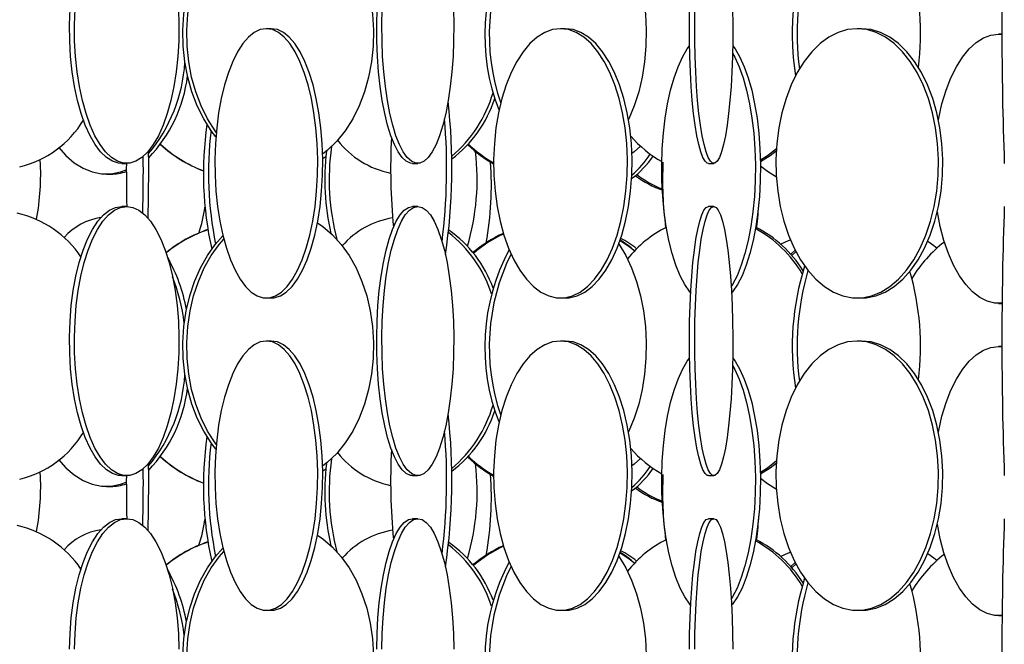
# Model space of a CAD drawing. Header units: millimetres. Extents: x 495 to 2657, y 518 to 2595.
# Tile 22 of 91: x 680 to 772, y 1976 to 2034. Entities that reach past the tile are written whole.
import ezdxf

# ---------------------------------------------------------------- set-up
doc = ezdxf.new("R2010")
doc.units = ezdxf.units.MM

msp = doc.modelspace()

# ---------------------------------------------------------------- linework, layer by layer
at = {"color": 7, "linetype": 'Continuous', "lineweight": 25}
for p, q in [((703.803, 2033.048), (703.341, 2033.048)), ((731.113, 2033.048), (730.679, 2033.048)), ((758.646, 2033.048), (758.247, 2033.048)), ((771.739, 2032.548), (771.388, 2032.548)), ((771.388, 2032.548), (771.739, 2032.527)), ((708.865, 2021.153), (708.579, 2020.968)), ((689.905, 2020.548), (690.366, 2020.548)), ((716.937, 2020.548), (717.419, 2020.548)), ((744.424, 2020.548), (744.919, 2020.548)), ((688.478, 2019.548), (688.88, 2019.548)), ((690.366, 2016.548), (689.905, 2016.548)), ((717.419, 2016.548), (716.937, 2016.548)), ((744.919, 2016.548), (744.424, 2016.548)), ((752.067, 2012.114), (752.474, 2012.489)), ((703.341, 2008.048), (703.803, 2008.048)), ((730.679, 2008.048), (731.113, 2008.048)), ((758.247, 2008.048), (758.646, 2008.048)), ((771.388, 2007.548), (771.745, 2007.548)), ((703.803, 2004.048), (703.341, 2004.048)), ((731.113, 2004.048), (730.679, 2004.048)), ((758.646, 2004.048), (758.247, 2004.048)), ((771.739, 2003.548), (771.388, 2003.548)), ((771.388, 2003.548), (771.739, 2003.527)), ((708.865, 1992.153), (708.579, 1991.968)), ((689.905, 1991.548), (690.366, 1991.548)), ((716.937, 1991.548), (717.419, 1991.548)), ((744.424, 1991.548), (744.919, 1991.548)), ((688.478, 1990.548), (688.88, 1990.548)), ((690.366, 1987.548), (689.905, 1987.548)), ((717.419, 1987.548), (716.937, 1987.548)), ((744.919, 1987.548), (744.424, 1987.548)), ((752.067, 1983.114), (752.474, 1983.489)), ((703.341, 1979.048), (703.803, 1979.048)), ((730.679, 1979.048), (731.113, 1979.048)), ((758.247, 1979.048), (758.646, 1979.048)), ((771.388, 1978.548), (771.745, 1978.548))]:
    msp.add_line(p, q, dxfattribs=at)
at = {"color": 7, "linetype": 'Continuous', "lineweight": 25, "flags": 128}
for points in [[(708.087, 2044.012), (708.591, 2043.669), (709.476, 2042.916), (710.294, 2042.017), (711.032, 2040.986), (711.68, 2039.836), (712.229, 2038.583), (712.671, 2037.246), (713, 2035.843), (713.212, 2034.394), (713.304, 2032.919), (713.273, 2031.438), (713.121, 2029.974), (712.85, 2028.545), (712.464, 2027.173), (711.967, 2025.876), (711.367, 2024.672), (710.673, 2023.58), (709.894, 2022.613), (709.041, 2021.785), (708.57, 2021.413)], [(698.656, 2023.01), (698.22, 2023.58), (697.526, 2024.672), (696.926, 2025.876), (696.43, 2027.173), (696.043, 2028.545), (695.772, 2029.974), (695.62, 2031.438), (695.59, 2032.919), (695.681, 2034.394), (695.893, 2035.843), (696.223, 2037.246), (696.665, 2038.583), (697.214, 2039.836), (697.862, 2040.986), (698.6, 2042.017), (699.315, 2042.815)], [(698.691, 2023.427), (698.58, 2023.58), (697.886, 2024.672), (697.286, 2025.876), (696.79, 2027.173), (696.403, 2028.545), (696.132, 2029.974), (695.98, 2031.438), (695.95, 2032.919), (696.041, 2034.394), (696.253, 2035.843), (696.582, 2037.246), (697.025, 2038.583), (697.574, 2039.836), (698.222, 2040.986), (698.96, 2042.017), (699.39, 2042.518)], [(736.091, 2042.063), (736.122, 2042.017), (736.741, 2040.986), (737.284, 2039.836), (737.745, 2038.583), (738.116, 2037.246), (738.392, 2035.843), (738.569, 2034.394), (738.646, 2032.919), (738.62, 2031.438), (738.493, 2029.974), (738.266, 2028.545), (737.942, 2027.173), (737.525, 2025.876), (737.023, 2024.672), (736.992, 2024.609)], [(689.905, 2020.548), (689.618, 2020.57), (689.047, 2020.745), (688.488, 2021.093), (687.948, 2021.609), (687.437, 2022.285), (686.96, 2023.113), (686.524, 2024.08), (686.136, 2025.172), (685.801, 2026.376), (685.523, 2027.673), (685.307, 2029.045), (685.155, 2030.474), (685.07, 2031.938), (685.053, 2033.419), (685.104, 2034.894)], [(695.167, 2034.894), (695.218, 2033.419), (695.201, 2031.938), (695.116, 2030.474), (694.964, 2029.045), (694.748, 2027.673), (694.471, 2026.376), (694.135, 2025.172), (693.747, 2024.08), (693.311, 2023.113), (692.834, 2022.285), (692.323, 2021.609), (691.784, 2021.093), (691.225, 2020.745), (690.654, 2020.57), (690.078, 2020.57), (689.507, 2020.745), (688.948, 2021.093), (688.409, 2021.609), (687.898, 2022.285), (687.421, 2023.113), (686.985, 2024.08), (686.597, 2025.172), (686.261, 2026.376), (685.984, 2027.673), (685.768, 2029.045), (685.616, 2030.474), (685.531, 2031.938), (685.514, 2033.419), (685.565, 2034.894)], [(716.937, 2020.548), (716.739, 2020.57), (716.346, 2020.745), (715.961, 2021.093), (715.59, 2021.609), (715.238, 2022.285), (714.909, 2023.113), (714.61, 2024.08), (714.342, 2025.172), (714.112, 2026.376), (713.92, 2027.673), (713.772, 2029.045), (713.667, 2030.474), (713.609, 2031.938), (713.597, 2033.419), (713.632, 2034.894)], [(720.723, 2034.894), (720.758, 2033.419), (720.747, 2031.938), (720.688, 2030.474), (720.584, 2029.045), (720.435, 2027.673), (720.244, 2026.376), (720.013, 2025.172), (719.746, 2024.08), (719.446, 2023.113), (719.118, 2022.285), (718.766, 2021.609), (718.395, 2021.093), (718.01, 2020.745), (717.617, 2020.57), (717.221, 2020.57), (716.828, 2020.745), (716.443, 2021.093), (716.072, 2021.609), (715.72, 2022.285), (715.391, 2023.113), (715.091, 2024.08), (714.824, 2025.172), (714.593, 2026.376), (714.402, 2027.673), (714.253, 2029.045), (714.149, 2030.474), (714.091, 2031.938), (714.079, 2033.419), (714.114, 2034.894)], [(744.424, 2020.548), (744.319, 2020.57), (744.11, 2020.745), (743.906, 2021.093), (743.709, 2021.609), (743.522, 2022.285), (743.348, 2023.113), (743.189, 2024.08), (743.047, 2025.172), (742.924, 2026.376), (742.823, 2027.673), (742.744, 2029.045), (742.688, 2030.474), (742.657, 2031.938), (742.651, 2033.419), (742.67, 2034.894)], [(746.673, 2034.894), (746.692, 2033.419), (746.685, 2031.938), (746.654, 2030.474), (746.599, 2029.045), (746.52, 2027.673), (746.418, 2026.376), (746.296, 2025.172), (746.154, 2024.08), (745.995, 2023.113), (745.821, 2022.285), (745.634, 2021.609), (745.437, 2021.093), (745.233, 2020.745), (745.024, 2020.57), (744.814, 2020.57), (744.605, 2020.745), (744.401, 2021.093), (744.204, 2021.609), (744.017, 2022.285), (743.843, 2023.113), (743.684, 2024.08), (743.542, 2025.172), (743.419, 2026.376), (743.318, 2027.673), (743.239, 2029.045), (743.183, 2030.474), (743.152, 2031.938), (743.146, 2033.419), (743.165, 2034.894)], [(703.341, 2033.048), (702.776, 2032.961), (702.219, 2032.699), (701.677, 2032.266), (701.159, 2031.669), (700.672, 2030.916), (700.222, 2030.017), (699.816, 2028.986), (699.459, 2027.836), (699.157, 2026.583), (698.913, 2025.246), (698.732, 2023.843), (698.615, 2022.394), (698.565, 2020.919), (698.582, 2019.438), (698.665, 2017.974), (698.815, 2016.545), (699.027, 2015.173), (699.301, 2013.876), (699.631, 2012.672), (700.013, 2011.58), (700.442, 2010.613), (700.911, 2009.785), (701.415, 2009.109), (701.946, 2008.593), (702.496, 2008.245), (703.058, 2008.07), (703.624, 2008.07), (704.187, 2008.245), (704.737, 2008.593), (705.268, 2009.109), (705.771, 2009.785), (706.241, 2010.613), (706.67, 2011.58), (707.052, 2012.672), (707.382, 2013.876), (707.655, 2015.173), (707.868, 2016.545), (708.017, 2017.974), (708.101, 2019.438), (708.118, 2020.919), (708.067, 2022.394), (707.951, 2023.843), (707.769, 2025.246), (707.526, 2026.583), (707.224, 2027.836), (706.867, 2028.986), (706.461, 2030.017), (706.011, 2030.916), (705.523, 2031.669), (705.005, 2032.266), (704.464, 2032.699), (703.906, 2032.961), (703.341, 2033.048)], [(703.803, 2008.048), (704.086, 2008.07), (704.649, 2008.245), (705.199, 2008.593), (705.73, 2009.109), (706.233, 2009.785), (706.703, 2010.613), (707.132, 2011.58), (707.514, 2012.672), (707.844, 2013.876), (708.117, 2015.173), (708.33, 2016.545), (708.479, 2017.974), (708.563, 2019.438), (708.58, 2020.919), (708.529, 2022.394), (708.413, 2023.843), (708.231, 2025.246), (707.988, 2026.583), (707.686, 2027.836), (707.329, 2028.986), (706.923, 2030.017), (706.473, 2030.916), (705.985, 2031.669), (705.467, 2032.266), (704.926, 2032.699), (704.368, 2032.961), (703.803, 2033.048), (703.803, 2033.048)], [(730.679, 2033.048), (729.944, 2032.961), (729.219, 2032.699), (728.515, 2032.266), (727.841, 2031.669), (727.207, 2030.916), (726.621, 2030.017), (726.093, 2028.986), (725.629, 2027.836), (725.236, 2026.583), (724.919, 2025.246), (724.683, 2023.843), (724.531, 2022.394), (724.466, 2020.919), (724.488, 2019.438), (724.596, 2017.974), (724.791, 2016.545), (725.067, 2015.173), (725.423, 2013.876), (725.852, 2012.672), (726.349, 2011.58), (726.907, 2010.613), (727.518, 2009.785), (728.173, 2009.109), (728.864, 2008.593), (729.58, 2008.245), (730.311, 2008.07), (731.048, 2008.07), (731.779, 2008.245), (732.495, 2008.593), (733.185, 2009.109), (733.841, 2009.785), (734.451, 2010.613), (735.009, 2011.58), (735.506, 2012.672), (735.936, 2013.876), (736.291, 2015.173), (736.568, 2016.545), (736.762, 2017.974), (736.871, 2019.438), (736.893, 2020.919), (736.827, 2022.394), (736.676, 2023.843), (736.44, 2025.246), (736.123, 2026.583), (735.73, 2027.836), (735.266, 2028.986), (734.737, 2030.017), (734.152, 2030.916), (733.518, 2031.669), (732.844, 2032.266), (732.139, 2032.699), (731.415, 2032.961), (730.679, 2033.048)], [(731.113, 2008.048), (731.481, 2008.07), (732.213, 2008.245), (732.929, 2008.593), (733.619, 2009.109), (734.274, 2009.785), (734.885, 2010.613), (735.443, 2011.58), (735.94, 2012.672), (736.37, 2013.876), (736.725, 2015.173), (737.002, 2016.545), (737.196, 2017.974), (737.305, 2019.438), (737.327, 2020.919), (737.261, 2022.394), (737.11, 2023.843), (736.874, 2025.246), (736.557, 2026.583), (736.164, 2027.836), (735.7, 2028.986), (735.171, 2030.017), (734.586, 2030.916), (733.952, 2031.669), (733.278, 2032.266), (732.573, 2032.699), (731.848, 2032.961), (731.113, 2033.048), (731.113, 2033.048)], [(758.247, 2033.048), (757.354, 2032.961), (756.473, 2032.699), (755.618, 2032.266), (754.799, 2031.669), (754.028, 2030.916), (753.317, 2030.017), (752.675, 2028.986), (752.111, 2027.836), (751.634, 2026.583), (751.249, 2025.246), (750.962, 2023.843), (750.778, 2022.394), (750.699, 2020.919), (750.725, 2019.438), (750.857, 2017.974), (751.093, 2016.545), (751.429, 2015.173), (751.861, 2013.876), (752.383, 2012.672), (752.987, 2011.58), (753.665, 2010.613), (754.407, 2009.785), (755.203, 2009.109), (756.042, 2008.593), (756.911, 2008.245), (757.8, 2008.07), (758.695, 2008.07), (759.583, 2008.245), (760.453, 2008.593), (761.292, 2009.109), (762.088, 2009.785), (762.83, 2010.613), (763.508, 2011.58), (764.112, 2012.672), (764.633, 2013.876), (765.065, 2015.173), (765.401, 2016.545), (765.637, 2017.974), (765.769, 2019.438), (765.796, 2020.919), (765.716, 2022.394), (765.532, 2023.843), (765.246, 2025.246), (764.861, 2026.583), (764.383, 2027.836), (763.819, 2028.986), (763.177, 2030.017), (762.466, 2030.916), (761.696, 2031.669), (760.877, 2032.266), (760.021, 2032.699), (759.14, 2032.961), (758.247, 2033.048)], [(758.646, 2008.048), (759.093, 2008.07), (759.982, 2008.245), (760.851, 2008.593), (761.69, 2009.109), (762.486, 2009.785), (763.228, 2010.613), (763.906, 2011.58), (764.51, 2012.672), (765.032, 2013.876), (765.464, 2015.173), (765.8, 2016.545), (766.036, 2017.974), (766.168, 2019.438), (766.194, 2020.919), (766.115, 2022.394), (765.931, 2023.843), (765.644, 2025.246), (765.259, 2026.583), (764.782, 2027.836), (764.218, 2028.986), (763.576, 2030.017), (762.865, 2030.916), (762.094, 2031.669), (761.275, 2032.266), (760.42, 2032.699), (759.539, 2032.961), (758.646, 2033.048), (758.646, 2033.048)], [(765.79, 2024.598), (765.819, 2024.746), (766.125, 2026.083), (766.505, 2027.336), (766.954, 2028.486), (767.465, 2029.517), (768.031, 2030.416), (768.644, 2031.169), (769.296, 2031.766), (769.977, 2032.199), (770.678, 2032.461), (771.388, 2032.548)], [(742.767, 2008.506), (742.683, 2008.609), (742.225, 2009.285), (741.797, 2010.113), (741.407, 2011.08), (741.059, 2012.172), (740.758, 2013.376), (740.51, 2014.673), (740.316, 2016.045), (740.18, 2017.474), (740.104, 2018.938), (740.089, 2020.419), (740.134, 2021.894), (740.24, 2023.343), (740.406, 2024.746), (740.627, 2026.083), (740.902, 2027.336), (741.227, 2028.486), (741.597, 2029.517), (742.007, 2030.416), (742.451, 2031.169), (742.665, 2031.464)], [(746.678, 2031.464), (746.892, 2031.169), (747.336, 2030.416), (747.746, 2029.517), (748.116, 2028.486), (748.44, 2027.336), (748.716, 2026.083), (748.937, 2024.746), (749.102, 2023.343), (749.208, 2021.894), (749.254, 2020.419), (749.239, 2018.938), (749.163, 2017.474), (749.027, 2016.045), (748.833, 2014.673), (748.584, 2013.376), (748.284, 2012.172), (747.936, 2011.08), (747.546, 2010.113), (747.118, 2009.285), (746.659, 2008.609), (746.576, 2008.506)], [(746.663, 2030.788), (746.867, 2030.416), (747.277, 2029.517), (747.647, 2028.486), (747.972, 2027.336), (748.247, 2026.083), (748.468, 2024.746), (748.634, 2023.343), (748.74, 2021.894), (748.785, 2020.419), (748.77, 2018.938), (748.694, 2017.474), (748.558, 2016.045), (748.364, 2014.673), (748.116, 2013.376), (747.815, 2012.172), (747.467, 2011.08), (747.077, 2010.113), (746.649, 2009.285), (746.541, 2009.107)], [(684.026, 2022.054), (684.708, 2021.285), (685.489, 2020.609), (686.313, 2020.093), (687.166, 2019.745), (688.038, 2019.57), (688.917, 2019.57), (689.789, 2019.745), (690.334, 2019.947)], [(738.117, 2022.13), (737.509, 2021.613), (737.313, 2021.46)], [(749.247, 2020.864), (749.901, 2021.285), (750.742, 2021.94)], [(749.25, 2020.712), (750.17, 2021.285), (750.728, 2021.704)], [(750.735, 2019.262), (749.912, 2019.785), (749.255, 2020.289)], [(689.905, 1991.548), (689.618, 1991.57), (689.047, 1991.745), (688.488, 1992.093), (687.948, 1992.609), (687.437, 1993.285), (686.96, 1994.113), (686.524, 1995.08), (686.136, 1996.172), (685.801, 1997.376), (685.523, 1998.673), (685.307, 2000.045), (685.155, 2001.474), (685.07, 2002.938), (685.053, 2004.419), (685.104, 2005.894), (685.223, 2007.343), (685.407, 2008.746), (685.654, 2010.083), (685.961, 2011.336), (686.324, 2012.486), (686.736, 2013.517), (687.194, 2014.416), (687.689, 2015.169), (688.215, 2015.766), (688.765, 2016.199), (689.331, 2016.461), (689.905, 2016.548), (689.905, 2016.548)], [(690.366, 2016.548), (690.94, 2016.461), (691.506, 2016.199), (692.056, 2015.766), (692.583, 2015.169), (693.078, 2014.416), (693.535, 2013.517), (693.948, 2012.486), (694.31, 2011.336), (694.617, 2010.083), (694.864, 2008.746), (695.048, 2007.343), (695.167, 2005.894), (695.218, 2004.419), (695.201, 2002.938), (695.116, 2001.474), (694.964, 2000.045), (694.748, 1998.673), (694.471, 1997.376), (694.135, 1996.172), (693.747, 1995.08), (693.311, 1994.113), (692.834, 1993.285), (692.323, 1992.609), (691.784, 1992.093), (691.225, 1991.745), (690.654, 1991.57), (690.078, 1991.57), (689.507, 1991.745), (688.948, 1992.093), (688.409, 1992.609), (687.898, 1993.285), (687.421, 1994.113), (686.985, 1995.08), (686.597, 1996.172), (686.261, 1997.376), (685.984, 1998.673), (685.768, 2000.045), (685.616, 2001.474), (685.531, 2002.938), (685.514, 2004.419), (685.565, 2005.894), (685.684, 2007.343), (685.868, 2008.746), (686.115, 2010.083), (686.422, 2011.336), (686.785, 2012.486), (687.197, 2013.517), (687.654, 2014.416), (688.15, 2015.169), (688.676, 2015.766), (689.226, 2016.199), (689.792, 2016.461), (690.366, 2016.548)], [(716.937, 1991.548), (716.739, 1991.57), (716.346, 1991.745), (715.961, 1992.093), (715.59, 1992.609), (715.238, 1993.285), (714.909, 1994.113), (714.61, 1995.08), (714.342, 1996.172), (714.112, 1997.376), (713.92, 1998.673), (713.772, 2000.045), (713.667, 2001.474), (713.609, 2002.938), (713.597, 2004.419), (713.632, 2005.894), (713.714, 2007.343), (713.841, 2008.746), (714.011, 2010.083), (714.222, 2011.336), (714.472, 2012.486), (714.756, 2013.517), (715.07, 2014.416), (715.411, 2015.169), (715.773, 2015.766), (716.152, 2016.199), (716.542, 2016.461), (716.937, 2016.548), (716.937, 2016.548)], [(717.419, 2016.548), (717.814, 2016.461), (718.203, 2016.199), (718.582, 2015.766), (718.944, 2015.169), (719.285, 2014.416), (719.6, 2013.517), (719.884, 2012.486), (720.133, 2011.336), (720.345, 2010.083), (720.515, 2008.746), (720.642, 2007.343), (720.723, 2005.894), (720.758, 2004.419), (720.747, 2002.938), (720.688, 2001.474), (720.584, 2000.045), (720.435, 1998.673), (720.244, 1997.376), (720.013, 1996.172), (719.746, 1995.08), (719.446, 1994.113), (719.118, 1993.285), (718.766, 1992.609), (718.395, 1992.093), (718.01, 1991.745), (717.617, 1991.57), (717.221, 1991.57), (716.828, 1991.745), (716.443, 1992.093), (716.072, 1992.609), (715.72, 1993.285), (715.391, 1994.113), (715.091, 1995.08), (714.824, 1996.172), (714.593, 1997.376), (714.402, 1998.673), (714.253, 2000.045), (714.149, 2001.474), (714.091, 2002.938), (714.079, 2004.419), (714.114, 2005.894), (714.196, 2007.343), (714.322, 2008.746), (714.493, 2010.083), (714.704, 2011.336), (714.953, 2012.486), (715.237, 2013.517), (715.552, 2014.416), (715.893, 2015.169), (716.255, 2015.766), (716.634, 2016.199), (717.024, 2016.461), (717.419, 2016.548)], [(744.424, 1991.548), (744.319, 1991.57), (744.11, 1991.745), (743.906, 1992.093), (743.709, 1992.609), (743.522, 1993.285), (743.348, 1994.113), (743.189, 1995.08), (743.047, 1996.172), (742.924, 1997.376), (742.823, 1998.673), (742.744, 2000.045), (742.688, 2001.474), (742.657, 2002.938), (742.651, 2004.419), (742.67, 2005.894), (742.713, 2007.343), (742.78, 2008.746), (742.871, 2010.083), (742.983, 2011.336), (743.115, 2012.486), (743.266, 2013.517), (743.433, 2014.416), (743.614, 2015.169), (743.806, 2015.766), (744.007, 2016.199), (744.214, 2016.461), (744.424, 2016.548), (744.424, 2016.548)], [(744.919, 2016.548), (745.129, 2016.461), (745.335, 2016.199), (745.536, 2015.766), (745.729, 2015.169), (745.91, 2014.416), (746.077, 2013.517), (746.227, 2012.486), (746.36, 2011.336), (746.472, 2010.083), (746.562, 2008.746), (746.63, 2007.343), (746.673, 2005.894), (746.692, 2004.419), (746.685, 2002.938), (746.654, 2001.474), (746.599, 2000.045), (746.52, 1998.673), (746.418, 1997.376), (746.296, 1996.172), (746.154, 1995.08), (745.995, 1994.113), (745.821, 1993.285), (745.634, 1992.609), (745.437, 1992.093), (745.233, 1991.745), (745.024, 1991.57), (744.814, 1991.57), (744.605, 1991.745), (744.401, 1992.093), (744.204, 1992.609), (744.017, 1993.285), (743.843, 1994.113), (743.684, 1995.08), (743.542, 1996.172), (743.419, 1997.376), (743.318, 1998.673), (743.239, 2000.045), (743.183, 2001.474), (743.152, 2002.938), (743.146, 2004.419), (743.165, 2005.894), (743.208, 2007.343), (743.275, 2008.746), (743.366, 2010.083), (743.478, 2011.336), (743.61, 2012.486), (743.761, 2013.517), (743.928, 2014.416), (744.109, 2015.169), (744.301, 2015.766), (744.502, 2016.199), (744.709, 2016.461), (744.919, 2016.548)], [(771.746, 2007.57), (771.744, 2007.57), (771.032, 2007.57), (770.325, 2007.745), (769.633, 2008.093), (768.966, 2008.609), (768.332, 2009.285), (767.741, 2010.113), (767.202, 2011.08), (766.721, 2012.172), (766.306, 2013.376), (765.962, 2014.673), (765.695, 2016.045), (765.693, 2016.056)], [(708.087, 2015.012), (708.591, 2014.669), (709.476, 2013.916), (710.294, 2013.017), (711.032, 2011.986), (711.68, 2010.836), (712.229, 2009.583), (712.671, 2008.246), (713, 2006.843), (713.212, 2005.394), (713.304, 2003.919), (713.273, 2002.438), (713.121, 2000.974), (712.85, 1999.545), (712.464, 1998.173), (711.967, 1996.876), (711.367, 1995.672), (710.673, 1994.58), (709.894, 1993.613), (709.041, 1992.785), (708.57, 1992.413)], [(698.656, 1994.01), (698.22, 1994.58), (697.526, 1995.672), (696.926, 1996.876), (696.43, 1998.173), (696.043, 1999.545), (695.772, 2000.974), (695.62, 2002.438), (695.59, 2003.919), (695.681, 2005.394), (695.893, 2006.843), (696.223, 2008.246), (696.665, 2009.583), (697.214, 2010.836), (697.862, 2011.986), (698.6, 2013.017), (699.315, 2013.815)], [(698.691, 1994.427), (698.58, 1994.58), (697.886, 1995.672), (697.286, 1996.876), (696.79, 1998.173), (696.403, 1999.545), (696.132, 2000.974), (695.98, 2002.438), (695.95, 2003.919), (696.041, 2005.394), (696.253, 2006.843), (696.582, 2008.246), (697.025, 2009.583), (697.574, 2010.836), (698.222, 2011.986), (698.96, 2013.017), (699.39, 2013.518)], [(736.091, 2013.063), (736.122, 2013.017), (736.741, 2011.986), (737.284, 2010.836), (737.745, 2009.583), (738.116, 2008.246), (738.392, 2006.843), (738.569, 2005.394), (738.646, 2003.919), (738.62, 2002.438), (738.493, 2000.974), (738.266, 1999.545), (737.942, 1998.173), (737.525, 1996.876), (737.023, 1995.672), (736.992, 1995.609)], [(736.208, 2013.386), (736.931, 2012.916), (737.571, 2012.435)], [(751.133, 2013.049), (751.589, 2013.266), (752.032, 2013.449)], [(764.809, 2013.326), (765.375, 2012.916), (765.667, 2012.682)], [(752.182, 2011.984), (752.216, 2012.017), (752.553, 2012.338)], [(703.341, 2004.048), (702.776, 2003.961), (702.219, 2003.699), (701.677, 2003.266), (701.159, 2002.669), (700.672, 2001.916), (700.222, 2001.017), (699.816, 1999.986), (699.459, 1998.836), (699.157, 1997.583), (698.913, 1996.246), (698.732, 1994.843), (698.615, 1993.394), (698.565, 1991.919), (698.582, 1990.438), (698.665, 1988.974), (698.815, 1987.545), (699.027, 1986.173), (699.301, 1984.876), (699.631, 1983.672), (700.013, 1982.58), (700.442, 1981.613), (700.911, 1980.785), (701.415, 1980.109), (701.946, 1979.593), (702.496, 1979.245), (703.058, 1979.07), (703.624, 1979.07), (704.187, 1979.245), (704.737, 1979.593), (705.268, 1980.109), (705.771, 1980.785), (706.241, 1981.613), (706.67, 1982.58), (707.052, 1983.672), (707.382, 1984.876), (707.655, 1986.173), (707.868, 1987.545), (708.017, 1988.974), (708.101, 1990.438), (708.118, 1991.919), (708.067, 1993.394), (707.951, 1994.843), (707.769, 1996.246), (707.526, 1997.583), (707.224, 1998.836), (706.867, 1999.986), (706.461, 2001.017), (706.011, 2001.916), (705.523, 2002.669), (705.005, 2003.266), (704.464, 2003.699), (703.906, 2003.961), (703.341, 2004.048)], [(703.803, 1979.048), (704.086, 1979.07), (704.649, 1979.245), (705.199, 1979.593), (705.73, 1980.109), (706.233, 1980.785), (706.703, 1981.613), (707.132, 1982.58), (707.514, 1983.672), (707.844, 1984.876), (708.117, 1986.173), (708.33, 1987.545), (708.479, 1988.974), (708.563, 1990.438), (708.58, 1991.919), (708.529, 1993.394), (708.413, 1994.843), (708.231, 1996.246), (707.988, 1997.583), (707.686, 1998.836), (707.329, 1999.986), (706.923, 2001.017), (706.473, 2001.916), (705.985, 2002.669), (705.467, 2003.266), (704.926, 2003.699), (704.368, 2003.961), (703.803, 2004.048), (703.803, 2004.048)], [(730.679, 2004.048), (729.944, 2003.961), (729.219, 2003.699), (728.515, 2003.266), (727.841, 2002.669), (727.207, 2001.916), (726.621, 2001.017), (726.093, 1999.986), (725.629, 1998.836), (725.236, 1997.583), (724.919, 1996.246), (724.683, 1994.843), (724.531, 1993.394), (724.466, 1991.919), (724.488, 1990.438), (724.596, 1988.974), (724.791, 1987.545), (725.067, 1986.173), (725.423, 1984.876), (725.852, 1983.672), (726.349, 1982.58), (726.907, 1981.613), (727.518, 1980.785), (728.173, 1980.109), (728.864, 1979.593), (729.58, 1979.245), (730.311, 1979.07), (731.048, 1979.07), (731.779, 1979.245), (732.495, 1979.593), (733.185, 1980.109), (733.841, 1980.785), (734.451, 1981.613), (735.009, 1982.58), (735.506, 1983.672), (735.936, 1984.876), (736.291, 1986.173), (736.568, 1987.545), (736.762, 1988.974), (736.871, 1990.438), (736.893, 1991.919), (736.827, 1993.394), (736.676, 1994.843), (736.44, 1996.246), (736.123, 1997.583), (735.73, 1998.836), (735.266, 1999.986), (734.737, 2001.017), (734.152, 2001.916), (733.518, 2002.669), (732.844, 2003.266), (732.139, 2003.699), (731.415, 2003.961), (730.679, 2004.048)], [(731.113, 1979.048), (731.481, 1979.07), (732.213, 1979.245), (732.929, 1979.593), (733.619, 1980.109), (734.274, 1980.785), (734.885, 1981.613), (735.443, 1982.58), (735.94, 1983.672), (736.37, 1984.876), (736.725, 1986.173), (737.002, 1987.545), (737.196, 1988.974), (737.305, 1990.438), (737.327, 1991.919), (737.261, 1993.394), (737.11, 1994.843), (736.874, 1996.246), (736.557, 1997.583), (736.164, 1998.836), (735.7, 1999.986), (735.171, 2001.017), (734.586, 2001.916), (733.952, 2002.669), (733.278, 2003.266), (732.573, 2003.699), (731.848, 2003.961), (731.113, 2004.048), (731.113, 2004.048)], [(758.247, 2004.048), (757.354, 2003.961), (756.473, 2003.699), (755.618, 2003.266), (754.799, 2002.669), (754.028, 2001.916), (753.317, 2001.017), (752.675, 1999.986), (752.111, 1998.836), (751.634, 1997.583), (751.249, 1996.246), (750.962, 1994.843), (750.778, 1993.394), (750.699, 1991.919), (750.725, 1990.438), (750.857, 1988.974), (751.093, 1987.545), (751.429, 1986.173), (751.861, 1984.876), (752.383, 1983.672), (752.987, 1982.58), (753.665, 1981.613), (754.407, 1980.785), (755.203, 1980.109), (756.042, 1979.593), (756.911, 1979.245), (757.8, 1979.07), (758.695, 1979.07), (759.583, 1979.245), (760.453, 1979.593), (761.292, 1980.109), (762.088, 1980.785), (762.83, 1981.613), (763.508, 1982.58), (764.112, 1983.672), (764.633, 1984.876), (765.065, 1986.173), (765.401, 1987.545), (765.637, 1988.974), (765.769, 1990.438), (765.796, 1991.919), (765.716, 1993.394), (765.532, 1994.843), (765.246, 1996.246), (764.861, 1997.583), (764.383, 1998.836), (763.819, 1999.986), (763.177, 2001.017), (762.466, 2001.916), (761.696, 2002.669), (760.877, 2003.266), (760.021, 2003.699), (759.14, 2003.961), (758.247, 2004.048)], [(758.646, 1979.048), (759.093, 1979.07), (759.982, 1979.245), (760.851, 1979.593), (761.69, 1980.109), (762.486, 1980.785), (763.228, 1981.613), (763.906, 1982.58), (764.51, 1983.672), (765.032, 1984.876), (765.464, 1986.173), (765.8, 1987.545), (766.036, 1988.974), (766.168, 1990.438), (766.194, 1991.919), (766.115, 1993.394), (765.931, 1994.843), (765.644, 1996.246), (765.259, 1997.583), (764.782, 1998.836), (764.218, 1999.986), (763.576, 2001.017), (762.865, 2001.916), (762.094, 2002.669), (761.275, 2003.266), (760.42, 2003.699), (759.539, 2003.961), (758.646, 2004.048), (758.646, 2004.048)], [(765.79, 1995.598), (765.819, 1995.746), (766.125, 1997.083), (766.505, 1998.336), (766.954, 1999.486), (767.465, 2000.517), (768.031, 2001.416), (768.644, 2002.169), (769.296, 2002.766), (769.977, 2003.199), (770.678, 2003.461), (771.388, 2003.548)], [(742.767, 1979.506), (742.683, 1979.609), (742.225, 1980.285), (741.797, 1981.113), (741.407, 1982.08), (741.059, 1983.172), (740.758, 1984.376), (740.51, 1985.673), (740.316, 1987.045), (740.18, 1988.474), (740.104, 1989.938), (740.089, 1991.419), (740.134, 1992.894), (740.24, 1994.343), (740.406, 1995.746), (740.627, 1997.083), (740.902, 1998.336), (741.227, 1999.486), (741.597, 2000.517), (742.007, 2001.416), (742.451, 2002.169), (742.665, 2002.464)], [(746.678, 2002.464), (746.892, 2002.169), (747.336, 2001.416), (747.746, 2000.517), (748.116, 1999.486), (748.44, 1998.336), (748.716, 1997.083), (748.937, 1995.746), (749.102, 1994.343), (749.208, 1992.894), (749.254, 1991.419), (749.239, 1989.938), (749.163, 1988.474), (749.027, 1987.045), (748.833, 1985.673), (748.584, 1984.376), (748.284, 1983.172), (747.936, 1982.08), (747.546, 1981.113), (747.118, 1980.285), (746.659, 1979.609), (746.576, 1979.506)], [(746.663, 2001.788), (746.867, 2001.416), (747.277, 2000.517), (747.647, 1999.486), (747.972, 1998.336), (748.247, 1997.083), (748.468, 1995.746), (748.634, 1994.343), (748.74, 1992.894), (748.785, 1991.419), (748.77, 1989.938), (748.694, 1988.474), (748.558, 1987.045), (748.364, 1985.673), (748.116, 1984.376), (747.815, 1983.172), (747.467, 1982.08), (747.077, 1981.113), (746.649, 1980.285), (746.541, 1980.107)], [(684.026, 1993.054), (684.708, 1992.285), (685.489, 1991.609), (686.313, 1991.093), (687.166, 1990.745), (688.038, 1990.57), (688.917, 1990.57), (689.789, 1990.745), (690.334, 1990.947)], [(738.117, 1993.13), (737.509, 1992.613), (737.313, 1992.46)], [(749.247, 1991.864), (749.901, 1992.285), (750.742, 1992.94)], [(749.25, 1991.712), (750.17, 1992.285), (750.728, 1992.704)], [(750.735, 1990.262), (749.912, 1990.785), (749.255, 1991.289)], [(685.053, 1975.419), (685.104, 1976.894), (685.223, 1978.343), (685.407, 1979.746), (685.654, 1981.083), (685.961, 1982.336), (686.324, 1983.486), (686.736, 1984.517), (687.194, 1985.416), (687.689, 1986.169), (688.215, 1986.766), (688.765, 1987.199), (689.331, 1987.461), (689.905, 1987.548), (689.905, 1987.548)], [(685.514, 1975.419), (685.565, 1976.894), (685.684, 1978.343), (685.868, 1979.746), (686.115, 1981.083), (686.422, 1982.336), (686.785, 1983.486), (687.197, 1984.517), (687.654, 1985.416), (688.15, 1986.169), (688.676, 1986.766), (689.226, 1987.199), (689.792, 1987.461), (690.366, 1987.548)], [(690.366, 1987.548), (690.94, 1987.461), (691.506, 1987.199), (692.056, 1986.766), (692.583, 1986.169), (693.078, 1985.416), (693.535, 1984.517), (693.948, 1983.486), (694.31, 1982.336), (694.617, 1981.083), (694.864, 1979.746), (695.048, 1978.343), (695.167, 1976.894), (695.218, 1975.419)], [(713.597, 1975.419), (713.632, 1976.894), (713.714, 1978.343), (713.841, 1979.746), (714.011, 1981.083), (714.222, 1982.336), (714.472, 1983.486), (714.756, 1984.517), (715.07, 1985.416), (715.411, 1986.169), (715.773, 1986.766), (716.152, 1987.199), (716.542, 1987.461), (716.937, 1987.548), (716.937, 1987.548)], [(714.079, 1975.419), (714.114, 1976.894), (714.196, 1978.343), (714.322, 1979.746), (714.493, 1981.083), (714.704, 1982.336), (714.953, 1983.486), (715.237, 1984.517), (715.552, 1985.416), (715.893, 1986.169), (716.255, 1986.766), (716.634, 1987.199), (717.024, 1987.461), (717.419, 1987.548)], [(717.419, 1987.548), (717.814, 1987.461), (718.203, 1987.199), (718.582, 1986.766), (718.944, 1986.169), (719.285, 1985.416), (719.6, 1984.517), (719.884, 1983.486), (720.133, 1982.336), (720.345, 1981.083), (720.515, 1979.746), (720.642, 1978.343), (720.723, 1976.894), (720.758, 1975.419)], [(742.651, 1975.419), (742.67, 1976.894), (742.713, 1978.343), (742.78, 1979.746), (742.871, 1981.083), (742.983, 1982.336), (743.115, 1983.486), (743.266, 1984.517), (743.433, 1985.416), (743.614, 1986.169), (743.806, 1986.766), (744.007, 1987.199), (744.214, 1987.461), (744.424, 1987.548), (744.424, 1987.548)], [(743.146, 1975.419), (743.165, 1976.894), (743.208, 1978.343), (743.275, 1979.746), (743.366, 1981.083), (743.478, 1982.336), (743.61, 1983.486), (743.761, 1984.517), (743.928, 1985.416), (744.109, 1986.169), (744.301, 1986.766), (744.502, 1987.199), (744.709, 1987.461), (744.919, 1987.548)], [(744.919, 1987.548), (745.129, 1987.461), (745.335, 1987.199), (745.536, 1986.766), (745.729, 1986.169), (745.91, 1985.416), (746.077, 1984.517), (746.227, 1983.486), (746.36, 1982.336), (746.472, 1981.083), (746.562, 1979.746), (746.63, 1978.343), (746.673, 1976.894), (746.692, 1975.419)], [(771.746, 1978.57), (771.744, 1978.57), (771.032, 1978.57), (770.325, 1978.745), (769.633, 1979.093), (768.966, 1979.609), (768.332, 1980.285), (767.741, 1981.113), (767.202, 1982.08), (766.721, 1983.172), (766.306, 1984.376), (765.962, 1985.673), (765.695, 1987.045), (765.693, 1987.056)], [(708.087, 1986.012), (708.591, 1985.669), (709.476, 1984.916), (710.294, 1984.017), (711.032, 1982.986), (711.68, 1981.836), (712.229, 1980.583), (712.671, 1979.246), (713, 1977.843), (713.212, 1976.394), (713.304, 1974.919), (713.273, 1973.438), (713.121, 1971.974), (712.85, 1970.545), (712.464, 1969.173), (711.967, 1967.876), (711.367, 1966.672), (710.673, 1965.58), (709.894, 1964.613), (709.041, 1963.785), (708.57, 1963.413)], [(698.656, 1965.01), (698.22, 1965.58), (697.526, 1966.672), (696.926, 1967.876), (696.43, 1969.173), (696.043, 1970.545), (695.772, 1971.974), (695.62, 1973.438), (695.59, 1974.919), (695.681, 1976.394), (695.893, 1977.843), (696.223, 1979.246), (696.665, 1980.583), (697.214, 1981.836), (697.862, 1982.986), (698.6, 1984.017), (699.315, 1984.815)], [(698.691, 1965.427), (698.58, 1965.58), (697.886, 1966.672), (697.286, 1967.876), (696.79, 1969.173), (696.403, 1970.545), (696.132, 1971.974), (695.98, 1973.438), (695.95, 1974.919), (696.041, 1976.394), (696.253, 1977.843), (696.582, 1979.246), (697.025, 1980.583), (697.574, 1981.836), (698.222, 1982.986), (698.96, 1984.017), (699.39, 1984.518)], [(751.133, 1984.049), (751.589, 1984.266), (752.032, 1984.449)], [(736.091, 1984.063), (736.122, 1984.017), (736.741, 1982.986), (737.284, 1981.836), (737.745, 1980.583), (738.116, 1979.246), (738.392, 1977.843), (738.569, 1976.394), (738.646, 1974.919), (738.62, 1973.438), (738.493, 1971.974), (738.266, 1970.545), (737.942, 1969.173), (737.525, 1967.876), (737.023, 1966.672), (736.992, 1966.609)], [(736.208, 1984.386), (736.931, 1983.916), (737.571, 1983.435)], [(764.809, 1984.326), (765.375, 1983.916), (765.667, 1983.682)], [(752.182, 1982.984), (752.216, 1983.017), (752.553, 1983.338)]]:
    msp.add_lwpolyline(points, dxfattribs=at)
at = {"color": 7, "linetype": 'Continuous', "lineweight": 25}
for centre, radius, start, end in [((1118.211, 2033.048), 346.521, 177.93273, 182.06727), ((742.862, 2032.483), 19.222, 151.89152, 201.39963), ((743.528, 2032.49), 19.471, 153.6374, 199.02694), ((776.974, 2032.541), 24.764, 162.43789, 188.9665), ((777.987, 2032.529), 25.321, 163.78157, 187.26949), ((738.774, 2032.532), 25.355, 353.03821, 15.98228), ((681.053, 2030.88), 14.761, 320.28794, 356.23972), ((682.849, 2030.247), 13.262, 316.13112, 353.14145), ((712.731, 2030.515), 12.167, 310.08683, 343.73169), ((713.659, 2030.114), 11.474, 307.03724, 342.00342), ((667.371, 2020.11), 53.219, 351.31514, 6.67195), ((665.212, 2020.076), 54.885, 352.87928, 4.82089), ((678.207, 2029.484), 9.515, 283.48033, 328.7816), ((729.38, 2019.582), 31.887, 171.72864, 192.67409), ((730.422, 2019.582), 32.457, 172.90798, 191.60456), ((771.976, 2020.062), 57.085, 177.09022, 185.47647), ((745.285, 2030.042), 10.677, 220.79601, 240.902), ((701.91, 2031.527), 12.48, 227.72414, 249.33527), ((701.937, 2031.527), 12.48, 227.62723, 249.20743), ((731.052, 2019.06), 21.872, 172.00904, 194.80524), ((716.51, 2027.774), 8.289, 217.83279, 258.75731), ((730.276, 2031), 11.994, 226.97291, 241.01304), ((730.423, 2031.01), 12.007, 226.22258, 240.23659), ((502.861, 2020.026), 189.053, 358.75964, 0.35502), ((504.308, 2020.033), 188.105, 358.60339, 0.50923), ((730.769, 2019.054), 22.005, 173.13187, 193.15831), ((701.521, 2019.037), 21.411, 343.23171, 6.99075), ((732.127, 2026.03), 8.62, 306.78498, 326.03326), ((731.457, 2026.265), 8.982, 310.62544, 327.22458), ((659.404, 2019.534), 22.973, 349.51301, 3.21326), ((882.816, 2020.038), 192.482, 179.84809, 181.03882), ((694.734, 2018.527), 29.522, 349.5452, 4.16564), ((775.337, 2019.042), 35.177, 177.36993, 187.30401), ((688.867, 2024.105), 4.557, 270.1723, 288.78575), ((743.414, 2027.237), 9.738, 233.62134, 250.56829), ((743.758, 2027.364), 9.883, 232.68175, 248.72663), ((681.674, 2018.909), 16.151, 342.60013, 351.37958), ((716.041, 2018.851), 33.135, 352.5754, 356.74127), ((1118.211, 2004.048), 346.521, 177.93273, 182.06727), ((678.059, 2006.413), 9.736, 34.11177, 77.33313), ((688.835, 2009.874), 5.711, 98.64116, 138.50327), ((716.372, 2007.6), 7.987, 99.36077, 138.48263), ((745.273, 2005.047), 10.676, 116.43206, 141.6354), ((743.906, 2004.814), 10.957, 31.75834, 63.34423), ((701.909, 2002.571), 12.478, 108.70692, 129.15768), ((701.935, 2002.571), 12.478, 108.82695, 129.27906), ((713.118, 2004.839), 11.712, 17.8756, 52.38409), ((714.016, 2005.256), 11.035, 19.67645, 55.3472), ((730.227, 2003.168), 11.908, 114.06044, 130.22511), ((730.372, 2003.16), 11.917, 114.71845, 130.74993), ((743.467, 2004.631), 11.202, 30.34212, 61.56806), ((732.985, 2007.546), 6.686, 48.93425, 61.13198), ((733.473, 2007.667), 6.534, 49.17665, 64.64449), ((773.764, 2003.6), 12.166, 127.5657, 149.00582), ((742.862, 2003.483), 19.222, 151.89152, 201.39963), ((743.528, 2003.49), 19.471, 153.6374, 199.02694), ((680.736, 2004.213), 15.431, 10.3011, 29.43378), ((776.974, 2003.541), 24.764, 162.43789, 188.9665), ((777.987, 2003.529), 25.321, 163.78157, 187.26949), ((738.774, 2003.532), 25.355, 353.03821, 15.98228), ((677.898, 2003.496), 17.959, 7.12626, 21.30238), ((681.053, 2001.88), 14.761, 320.28794, 356.23972), ((682.849, 2001.247), 13.262, 316.13112, 353.14145), ((667.371, 1991.11), 53.219, 351.31514, 6.67195), ((712.731, 2001.515), 12.167, 310.08683, 343.73169), ((713.659, 2001.114), 11.474, 307.03724, 342.00342), ((678.207, 2000.484), 9.515, 283.48033, 328.7816), ((665.212, 1991.076), 54.885, 352.87928, 4.82089), ((729.38, 1990.582), 31.887, 171.72864, 192.67409), ((730.422, 1990.582), 32.457, 172.90798, 191.60456), ((716.51, 1998.774), 8.289, 217.83279, 258.75731), ((771.976, 1991.062), 57.085, 177.09022, 185.47647), ((745.285, 2001.042), 10.677, 220.79601, 240.902), ((504.308, 1991.033), 188.105, 358.60339, 0.50923), ((701.91, 2002.527), 12.48, 227.72414, 249.33527), ((701.937, 2002.527), 12.48, 227.62723, 249.20743), ((730.769, 1990.054), 22.005, 173.13187, 193.15831), ((731.052, 1990.06), 21.872, 172.00904, 194.80524), ((730.276, 2002), 11.994, 226.97291, 241.01304), ((730.423, 2002.01), 12.007, 226.22258, 240.23659), ((659.404, 1990.534), 22.973, 349.51301, 3.21326), ((502.861, 1991.026), 189.053, 358.75964, 0.35502), ((701.521, 1990.037), 21.411, 343.23171, 6.99075), ((732.127, 1997.03), 8.62, 306.78498, 326.03326), ((731.457, 1997.265), 8.982, 310.62544, 327.22458), ((882.816, 1991.038), 192.482, 179.84809, 181.03882), ((694.734, 1989.527), 29.522, 349.5452, 4.16564), ((775.337, 1990.042), 35.177, 177.36993, 187.30401), ((688.867, 1995.105), 4.557, 270.1723, 288.78575), ((743.414, 1998.237), 9.738, 233.62134, 250.56829), ((743.758, 1998.364), 9.883, 232.68175, 248.72663), ((681.674, 1989.909), 16.151, 342.60013, 351.37958), ((716.041, 1989.851), 33.135, 352.5754, 356.74124), ((1118.211, 1975.048), 346.521, 177.93273, 182.06727), ((678.059, 1977.413), 9.736, 34.11177, 77.33313), ((688.835, 1980.874), 5.711, 98.64116, 138.50327), ((716.372, 1978.6), 7.987, 99.36077, 138.48263), ((701.909, 1973.571), 12.478, 108.70692, 129.15768), ((701.935, 1973.571), 12.478, 108.82695, 129.27906), ((714.016, 1976.256), 11.035, 19.67645, 55.3472), ((745.273, 1976.047), 10.676, 116.43206, 141.6354), ((743.467, 1975.631), 11.202, 30.34212, 61.56806), ((743.906, 1975.814), 10.957, 31.75834, 63.34423), ((713.118, 1975.839), 11.712, 17.8756, 52.38409), ((730.227, 1974.168), 11.908, 114.06044, 130.22511), ((730.372, 1974.16), 11.917, 114.71845, 130.74993), ((733.473, 1978.667), 6.534, 49.17665, 64.64449), ((742.862, 1974.483), 19.222, 151.89152, 201.39963), ((732.985, 1978.546), 6.686, 48.93425, 61.13198), ((773.765, 1974.599), 12.167, 127.56618, 149.06886), ((680.736, 1975.213), 15.431, 10.3011, 29.43378), ((743.528, 1974.49), 19.471, 153.6374, 199.02694), ((776.974, 1974.541), 24.764, 162.43789, 188.9665), ((677.898, 1974.496), 17.959, 7.12626, 21.30238), ((777.987, 1974.529), 25.321, 163.78157, 187.26949), ((738.774, 1974.532), 25.355, 353.03821, 15.98228)]:
    msp.add_arc(centre, radius, start, end, dxfattribs=at)

doc.saveas('drawing.dxf')
